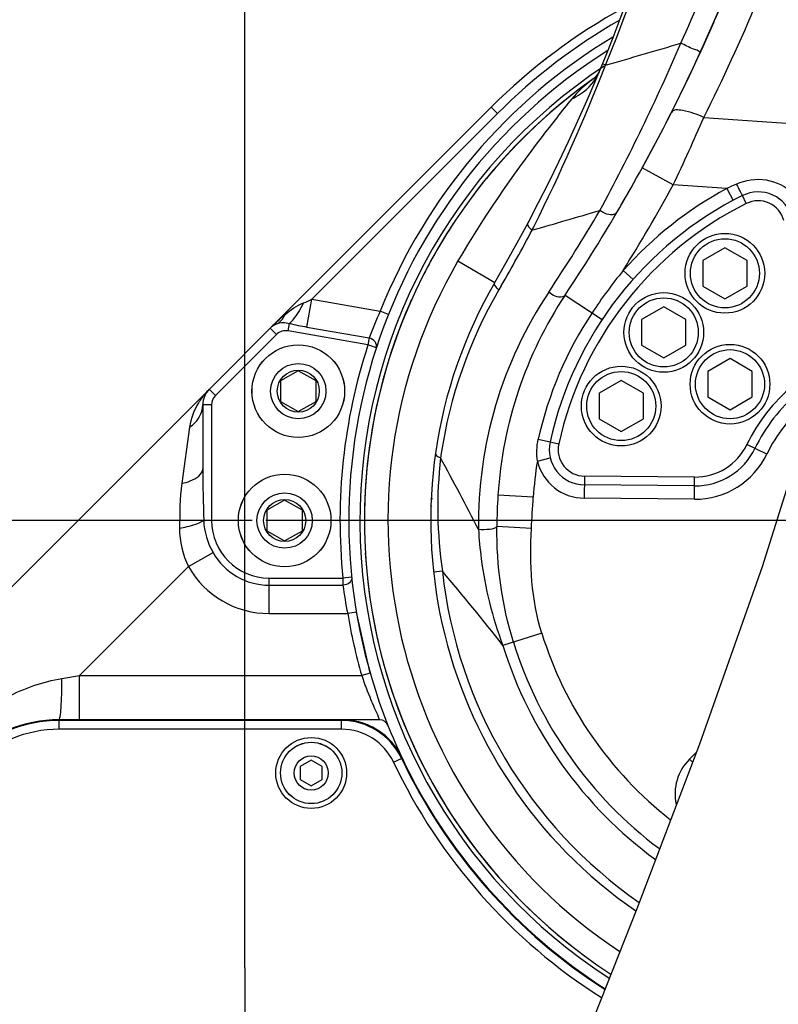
# Model space of a CAD drawing. Header units: millimetres. Extents: x -741 to 6994, y 0 to 4947.
# Tile 76 of 97: x 3561 to 3732, y 2788 to 3010. Entities that reach past the tile are written whole.
import ezdxf

# ---------------------------------------------------------------- set-up
doc = ezdxf.new("R2010")
doc.units = ezdxf.units.MM
doc.header["$LTSCALE"] = 384.676471
doc.linetypes.add('CENTER', pattern=[0.6, 0.375, -0.075, 0.075, -0.075])
doc.layers.get('0').update_dxf_attribs({"linetype": 'CONTINUOUS'})
for name, color, linetype in [('204101000046_DXF_AXIS', 7, 'CONTINUOUS'), ('304102000091DXF_CONTINUOUS_LINE', 7, 'CONTINUOUS'), ('304103000034_DXF_AXIS', 7, 'CONTINUOUS'), ('304103000034DXF_CONTINUOUS_LINE', 7, 'CONTINUOUS'), ('304103000200DXF_CONTINUOUS_LINE', 7, 'CONTINUOUS'), ('304106000060DXF_CONTINUOUS_LINE', 7, 'CONTINUOUS'), ('304106000066DXF_CONTINUOUS_LINE', 7, 'CONTINUOUS'), ('304301000100DXF_CONTINUOUS_LINE', 7, 'CONTINUOUS'), ('501023000035DXF_CONTINUOUS_LINE', 7, 'CONTINUOUS'), ('501023000153DXF_CONTINUOUS_LINE', 7, 'CONTINUOUS'), ('501024000011DXF_CONTINUOUS_LINE', 7, 'CONTINUOUS'), ('501024000018DXF_CONTINUOUS_LINE', 7, 'CONTINUOUS'), ('504001000008DXF_CONTINUOUS_LINE', 7, 'CONTINUOUS'), ('604006000005DXF_CONTINUOUS_LINE', 7, 'CONTINUOUS'), ('R20-1600T2_XDXF_CONTINUOUS_LINE', 7, 'CONTINUOUS'), ('运动范围_DXF_BALLOON', 7, 'CONTINUOUS'), ('运动范围_DXF_CONTINUOUS_LINE', 7, 'CONTINUOUS'), ('运动范围_DXF_DIMENSION', 7, 'CONTINUOUS')]:
    doc.layers.add(name, color=color, linetype=linetype)
doc.styles.get("Standard").update_dxf_attribs({"font": 'txt', "width": 0.7})
doc.dimstyles.new('DIMSTYLE_2', dxfattribs={"dimtxt": 58.823529, "dimasz": 35.294118, "dimexe": 1, "dimexo": 0, "dimgap": 2.5, "dimtad": 1, "dimdsep": 46, "dimtxsty": 'Standard', "dimblk": '_FILLED', "dimblk1": '_FILLED', "dimblk2": '_FILLED', "dimcen": 0.09, "dimclrt": 5, "dimazin": 2, "dimtp": 0.01, "dimtm": 0.01, "dimtfac": 1, "dimtofl": 0, "dimtmove": 0, "dimatfit": 3, "dimldrblk": '_FILLED', "dimfxl": 0, "dimtolj": 1, "dimarcsym": 0})
doc.dimstyles.new('DIMSTYLE_4', dxfattribs={"dimtxt": 58.823529, "dimasz": 35.294118, "dimexe": 1, "dimexo": 0, "dimgap": 2.5, "dimtad": 0, "dimtih": 1, "dimtoh": 1, "dimdsep": 46, "dimtxsty": 'Standard', "dimblk": '_FILLED', "dimblk1": '_FILLED', "dimblk2": '_FILLED', "dimcen": 0.09, "dimclrt": 5, "dimazin": 2, "dimtp": 0.01, "dimtm": 0.01, "dimtfac": 1, "dimtofl": 0, "dimtmove": 0, "dimatfit": 3, "dimldrblk": '_FILLED', "dimfxl": 0, "dimtolj": 1, "dimarcsym": 0})
doc.dimstyles.new('DIMSTYLE_6', dxfattribs={"dimtxt": 58.823529, "dimasz": 35.294118, "dimexe": 1, "dimexo": 0, "dimgap": 2.5, "dimtad": 0, "dimtih": 1, "dimtoh": 1, "dimdec": 1, "dimdsep": 46, "dimtxsty": 'Standard', "dimblk": '_FILLED', "dimblk1": '_FILLED', "dimblk2": '_FILLED', "dimcen": 0.09, "dimclrt": 5, "dimazin": 2, "dimtp": 0.01, "dimtm": 0.01, "dimtfac": 1, "dimtofl": 0, "dimtmove": 0, "dimatfit": 3, "dimldrblk": '_FILLED', "dimfxl": 0, "dimtolj": 1, "dimarcsym": 0})

# ---------------------------------------------------------------- blocks, each defined once
blk = doc.blocks.new('_FILLED')
at = {"color": 0, "linetype": 'ByBlock'}
blk.add_solid([(0, 0), (-1, 0.1667), (-1, -0.1667)], dxfattribs=at)
blk = doc.blocks.new('*D9')
at = {"layer": '运动范围_DXF_DIMENSION', "color": 2, "linetype": 'Continuous', "transparency": 16777216}
for p, q in [((3669.51, 3626.93), (3115.64, 3626.93)), ((3121.52, 3626.93), (3121.52, 3261.93)), ((3121.52, 2896.93), (3121.52, 3261.93)), ((3613.2, 2896.93), (3115.64, 2896.93))]:
    blk.add_line(p, q, dxfattribs=at)
at = {"layer": '运动范围_DXF_DIMENSION', "color": 2, "linetype": 'Continuous', "transparency": 16777216, "xscale": 35.2941176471, "yscale": 35.2941176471, "zscale": 35.2941176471}
for p, rotation in [((3121.52, 3626.93), 90), ((3121.52, 2896.93), 270)]:
    blk.add_blockref('_FILLED', p, dxfattribs=dict(at, rotation=rotation))
blk = doc.blocks.new('*D10')
at = {"layer": '运动范围_DXF_DIMENSION', "color": 2, "linetype": 'Continuous', "transparency": 16777216}
for p, q in [((3613.2, 2896.93), (3115.64, 2896.93)), ((3121.52, 2896.93), (3121.52, 2628.43)), ((3121.52, 2359.93), (3121.52, 2628.43)), ((3425.68, 2359.93), (3115.64, 2359.93))]:
    blk.add_line(p, q, dxfattribs=at)
at = {"layer": '运动范围_DXF_DIMENSION', "color": 2, "linetype": 'Continuous', "transparency": 16777216, "xscale": 35.2941176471, "yscale": 35.2941176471, "zscale": 35.2941176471}
for p, rotation in [((3121.52, 2896.93), 90), ((3121.52, 2359.93), 270)]:
    blk.add_blockref('_FILLED', p, dxfattribs=dict(at, rotation=rotation))
blk = doc.blocks.new('*D14')
at = {"layer": '运动范围_DXF_DIMENSION', "color": 2, "linetype": 'Continuous', "transparency": 16777216}
for p, q in [((3611.54, 2795.94), (3611.54, 4010.22)), ((3760.54, 3717.96), (3760.54, 4010.22)), ((3611.54, 4004.34), (3686.04, 4004.34)), ((3760.54, 4004.34), (3686.04, 4004.34))]:
    blk.add_line(p, q, dxfattribs=at)
at = {"layer": '运动范围_DXF_DIMENSION', "color": 2, "linetype": 'Continuous', "transparency": 16777216, "xscale": 35.2941176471, "yscale": 35.2941176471, "zscale": 35.2941176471, "rotation": 180}
blk.add_blockref('_FILLED', (3611.54, 4004.34), dxfattribs=at)
at = {"layer": '运动范围_DXF_DIMENSION', "color": 2, "linetype": 'Continuous', "transparency": 16777216, "xscale": 35.2941176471, "yscale": 35.2941176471, "zscale": 35.2941176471}
blk.add_blockref('_FILLED', (3760.54, 4004.34), dxfattribs=at)
blk = doc.blocks.new('*D15')
at = {"layer": '运动范围_DXF_DIMENSION', "color": 2, "linetype": 'Continuous', "transparency": 16777216}
blk.add_line((3611.54, 2795.94), (3611.54, 4617.53), dxfattribs=at)
blk = doc.blocks.new('*D24')
at = {"layer": '运动范围_DXF_BALLOON', "color": 2, "linetype": 'Continuous', "transparency": 16777216}
blk.add_line((3777.85, 3150.55), (3777.85, 4617.53), dxfattribs=at)
blk = doc.blocks.new('*D25')
at = {"layer": '运动范围_DXF_BALLOON', "color": 2, "linetype": 'Continuous', "transparency": 16777216}
blk.add_line((3970.91, 2754.22), (3970.91, 4617.53), dxfattribs=at)
blk = doc.blocks.new('*D26')
at = {"layer": '运动范围_DXF_BALLOON', "color": 2, "linetype": 'Continuous', "transparency": 16777216}
blk.add_line((2243.27, 2961.21), (2243.27, 4617.53), dxfattribs=at)
blk = doc.blocks.new('*D27')
at = {"layer": '运动范围_DXF_BALLOON', "color": 2, "linetype": 'Continuous', "transparency": 16777216}
for p, q in [((4151.85, 4213.65), (4151.85, 4617.53)), ((4014.75, 4104.27), (4151.85, 4213.65)), ((4014.75, 2896.93), (4014.75, 4104.27))]:
    blk.add_line(p, q, dxfattribs=at)
blk = doc.blocks.new('*D34')
at = {"layer": '运动范围_DXF_BALLOON', "color": 2, "linetype": 'Continuous', "transparency": 16777216}
blk.add_line((5280.26, 2896.93), (5280.26, 4617.53), dxfattribs=at)

msp = doc.modelspace()

# ---------------------------------------------------------------- linework, layer by layer
at = {"layer": '204101000046_DXF_AXIS', "color": 7, "linetype": 'CENTER'}
msp.add_line((3760.535, 2896.931), (3613.195, 2896.931), dxfattribs=at)
at = {"layer": '304102000091DXF_CONTINUOUS_LINE', "color": 7, "linetype": 'Continuous'}
msp.add_line((3633.492, 2851.931), (3569.57, 2851.931), dxfattribs=at)
at = {"layer": '304102000091DXF_CONTINUOUS_LINE', "color": 9, "linetype": 'Continuous'}
for p, q in [((3569.628, 2851.791), (3569.57, 2851.931)), ((3633.403, 2851.791), (3569.628, 2851.791)), ((3569.628, 2849.792), (3569.628, 2851.791)), ((3633.403, 2851.791), (3633.492, 2851.931)), ((3633.403, 2849.792), (3633.403, 2851.791)), ((3633.403, 2849.792), (3569.628, 2849.792)), ((3645.153, 2842.352), (3646.961, 2843.207)), ((3646.961, 2843.207), (3647.054, 2843.338))]:
    msp.add_line(p, q, dxfattribs=at)
for centre, radius, start, end in [((3569.628, 2821.795), 29.996, 90.00037, 134.99963), ((3633.403, 2836.793), 14.998, 25.3166, 89.99927), ((3569.628, 2821.796), 27.996, 89.99985, 135.00015), ((3633.404, 2836.794), 12.998, 25.3149, 90.00097), ((3760.535, 2896.931), 127.64, 205.31587, 237.57005), ((3760.535, 2896.931), 125.64, 205.31587, 237.39945)]:
    msp.add_arc(centre, radius, start, end, dxfattribs=at)
at = {"layer": '304102000091DXF_CONTINUOUS_LINE', "color": 7, "linetype": 'Continuous'}
for centre, radius, start, end in [((3633.486, 2836.878), 15.054, 77.1153, 89.97638), ((3633.481, 2836.901), 15.033, 64.12643, 77.07618), ((3633.462, 2836.886), 15.054, 51.19928, 64.08631), ((3633.467, 2836.909), 15.033, 38.20642, 51.15914), ((3633.444, 2836.904), 15.054, 25.3033, 38.16725), ((3760.535, 2896.931), 125.5, 205.27966, 237.39652)]:
    msp.add_arc(centre, radius, start, end, dxfattribs=at)
msp.add_ellipse((3569.573, 2821.927), major_axis=(-11.483, 27.721), ratio=0.9998216, start_param=-0.392636, end_param=0.392636, dxfattribs=at)
at = {"layer": '304103000034_DXF_AXIS', "color": 7, "linetype": 'CENTER'}
msp.add_line((3611.535, 2795.936), (3611.535, 2253.065), dxfattribs=at)
at = {"layer": '304103000034DXF_CONTINUOUS_LINE', "color": 7, "linetype": 'Continuous'}
for p, q in [((3550.03, 2873.103), (3667.197, 2990.27)), ((3618.738, 2941.357), (3618.738, 2941.357)), ((3602.035, 2923.037), (3602.035, 2908.585)), ((3639.856, 2862.48), (3636.749, 2876.261)), ((3642.014, 2851.931), (3633.492, 2851.931))]:
    msp.add_line(p, q, dxfattribs=at)
at = {"layer": '304103000034DXF_CONTINUOUS_LINE', "color": 9, "linetype": 'Continuous'}
for p, q in [((3626.689, 2946.933), (3668.611, 2988.855)), ((3667.197, 2990.27), (3668.611, 2988.855)), ((3625.578, 2940.63), (3626.689, 2946.933)), ((3626.689, 2946.933), (3642.125, 2944.21)), ((3643.983, 2943.47), (3642.125, 2944.211)), ((3621.321, 2939.756), (3621.615, 2941.421)), ((3618.679, 2938.923), (3617.265, 2940.337)), ((3639.355, 2936.576), (3621.321, 2939.756)), ((3625.578, 2940.63), (3639.633, 2938.152)), ((3618.679, 2938.923), (3604.914, 2925.158)), ((3639.633, 2938.152), (3639.355, 2936.576)), ((3641.256, 2935.955), (3639.355, 2936.576)), ((3604.914, 2925.158), (3603.5, 2926.572)), ((3604.035, 2923.037), (3602.035, 2923.037)), ((3604.035, 2923.037), (3604.035, 2896.931)), ((3599.039, 2918.032), (3597.287, 2905.333)), ((3604.035, 2896.931), (3602.244, 2896.931)), ((3598.8, 2886.517), (3604.357, 2889.691)), ((3598.799, 2886.518), (3574.214, 2861.931)), ((3617.035, 2883.931), (3633.7, 2883.931)), ((3617.035, 2875.931), (3617.035, 2883.931)), ((3635.689, 2884.135), (3633.7, 2883.931)), ((3633.7, 2883.931), (3633.7, 2882.331)), ((3617.035, 2882.331), (3633.7, 2882.331)), ((3617.035, 2875.931), (3634.776, 2875.932)), ((3636.749, 2876.261), (3634.776, 2875.931)), ((3570.233, 2861.268), (3574.214, 2861.931)), ((3574.214, 2861.931), (3637.933, 2861.93)), ((3574.214, 2851.931), (3574.214, 2861.931)), ((3639.856, 2862.48), (3637.933, 2861.931))]:
    msp.add_line(p, q, dxfattribs=at)
at = {"layer": '304103000034DXF_CONTINUOUS_LINE', "color": 7, "linetype": 'Continuous'}
for centre, radius, start, end in [((3760.535, 2896.931), 132, 118.67862, 135), ((3760.535, 2896.931), 125.5, 122.2743, 201.6289), ((3760.535, 2896.931), 123, 123.48241, 237.1479), ((3620.8, 2936.802), 5, 114.35708, 135), ((3607.035, 2923.037), 5, 135, 180), ((3642.014, 2849.931), 2, 21.63099, 90), ((3760.535, 2896.931), 125.5, 201.63099, 205.29555)]:
    msp.add_arc(centre, radius, start, end, dxfattribs=at)
at = {"layer": '304103000034DXF_CONTINUOUS_LINE', "color": 9, "linetype": 'Continuous'}
for centre, radius, start, end in [((3760.535, 2896.931), 130, 119.71017, 135), ((3760.535, 2896.931), 127.5, 121.09726, 158.23415), ((3718.308, 2909.335), 83.786, 155.40252, 159.88316), ((3662.841, 2894.766), 64.451, 133.42595, 135.00302), ((3659.13, 2898.737), 59.016, 130.72783, 133.45945), ((3640.827, 3027.35), 88.05, 257.39718, 260.02694), ((3620.8, 2936.802), 3, 80, 135), ((3760.535, 2896.931), 127.5, 161.88407, 185.85209), ((3615.366, 2914.669), 16.807, 138.29434, 146.99576), ((3615.588, 2914.476), 17.101, 134.998, 138.30658), ((3615.036, 2914.892), 16.409, 147.02183, 148.25052), ((3607.035, 2923.037), 3, 135, 180), ((3617.035, 2896.931), 13, 180, 270), ((3617.035, 2896.931), 14.6, 209.73156, 270), ((3617.035, 2896.931), 21, 209.72862, 270), ((3715.755, 2892.847), 82.727, 187.30286, 191.79841), ((3760.535, 2896.931), 127.5, 189.47984, 195.93335), ((3726.701, 2892.349), 93.835, 198.91566, 202.52411), ((3728.255, 2892.988), 95.515, 202.52123, 203.24677), ((3728.369, 2893.032), 95.637, 203.2439, 203.76257)]:
    msp.add_arc(centre, radius, start, end, dxfattribs=at)
for points in [[(3620.624, 2943.46), (3621.869, 2944.531), (3623.253, 2945.534), (3624.809, 2946.063)], [(3624.809, 2946.063), (3625.463, 2946.285), (3626.085, 2946.598), (3626.689, 2946.933)], [(3618.738, 2941.357), (3619.596, 2941.745), (3620.271, 2942.587), (3620.624, 2943.46)], [(3618.738, 2941.357), (3619.612, 2941.752), (3620.695, 2941.692), (3621.615, 2941.421)], [(3601.083, 2923.526), (3600.055, 2921.865), (3599.307, 2919.968), (3599.039, 2918.032)], [(3602.035, 2908.585), (3602.035, 2904.7), (3602.146, 2900.815), (3602.244, 2896.931)], [(3597.287, 2905.333), (3596.826, 2901.989), (3596.835, 2898.593), (3596.793, 2895.218)], [(3596.793, 2895.218), (3596.756, 2892.242), (3597.533, 2889.211), (3598.799, 2886.518)], [(3602.244, 2896.931), (3602.338, 2894.419), (3603.11, 2891.874), (3604.357, 2889.691)], [(3557.86, 2857.093), (3561.739, 2859.068), (3565.939, 2860.552), (3570.233, 2861.268)]]:
    msp.add_open_spline(points, degree=3, dxfattribs=at)
for points, knots in [([(3621.615, 2941.421), (3621.906, 2941.676), (3623.206, 2943.05), (3624.163, 2944.71), (3624.809, 2946.063)], [0, 0, 0, 0, 0.2051797, 1, 1, 1, 1]), ([(3641.256, 2935.955), (3641.398, 2936.387), (3641.107, 2937.517), (3640.153, 2938.021), (3639.633, 2938.152)], [0, 0, 0, 0, 0.4589943, 1, 1, 1, 1]), ([(3599.039, 2918.032), (3599.493, 2918.324), (3601.06, 2919.548), (3602.035, 2921.586), (3602.035, 2923.037)], [0, 0, 0, 0, 0.2710046, 1, 1, 1, 1]), ([(3597.287, 2905.333), (3597.947, 2905.463), (3599.742, 2905.915), (3602.035, 2907.285), (3602.035, 2908.585)], [0, 0, 0, 0, 0.3407534, 1, 1, 1, 1]), ([(3596.793, 2895.218), (3597.363, 2895.317), (3599.223, 2895.705), (3601.12, 2896.218), (3602.244, 2896.931)], [0, 0, 0, 0, 0.3027275, 1, 1, 1, 1]), ([(3635.689, 2884.135), (3635.735, 2883.691), (3635.236, 2882.667), (3634.224, 2882.361), (3633.7, 2882.331)], [0, 0, 0, 0, 0.459575, 1, 1, 1, 1]), ([(3569.57, 2851.931), (3569.641, 2851.931), (3569.74, 2852.254), (3569.906, 2853.045), (3570.063, 2855.008), (3570.193, 2857.83), (3570.228, 2860.061), (3570.233, 2861.268)], [0, 0, 0, 0, 0.0229488, 0.0799603, 0.2937251, 0.6151422, 1, 1, 1, 1]), ([(3640.84, 2854.496), (3641.118, 2853.864), (3641.621, 2853.096), (3641.823, 2852.093), (3642.014, 2851.931)], [0, 0, 0, 0, 0.7341139, 1, 1, 1, 1])]:
    msp.add_open_spline(points, degree=3, knots=knots, dxfattribs=at)
at = {"layer": '304103000200DXF_CONTINUOUS_LINE', "color": 9, "linetype": 'Continuous'}
for p, q in [((3693.028, 2999.764), (3692.334, 3000.049)), ((3715.198, 2987.948), (3755.98, 2985.096)), ((3708.319, 2972.722), (3701.308, 2976.575)), ((3720.429, 2971.875), (3708.319, 2972.722)), ((3720.429, 2971.875), (3721.845, 2969.23)), ((3724.815, 2968.514), (3723.922, 2970.304)), ((3659.689, 2955.546), (3668.026, 2950.7)), ((3696.984, 2953.378), (3699.227, 2951.386)), ((3669.436, 2949.899), (3668.928, 2949.025)), ((3683.912, 2947.852), (3692.241, 2942.317)), ((3677.822, 2915.297), (3682.437, 2914.273)), ((3729.466, 2911.93), (3724.963, 2914.103)), ((3677.613, 2910.345), (3680.526, 2911.061)), ((3688.242, 2906.972), (3688.198, 2901.973)), ((3713.142, 2906.755), (3688.242, 2906.972)), ((3713.098, 2901.755), (3713.142, 2906.755)), ((3676.699, 2902.174), (3668.714, 2902.673)), ((3713.098, 2901.755), (3688.198, 2901.973)), ((3676.269, 2895.12), (3668.469, 2895.55)), ((3656.161, 2885.484), (3654.173, 2885.266)), ((3678.616, 2871.483), (3669.812, 2868.748)), ((3712.002, 2843.056), (3713.525, 2844.553)), ((3712.002, 2843.056), (3712.69, 2842.356))]:
    msp.add_line(p, q, dxfattribs=at)
at = {"layer": '304103000200DXF_CONTINUOUS_LINE', "color": 7, "linetype": 'Continuous'}
for p, q in [((3690.24, 2996.643), (3690.264, 2996.66)), ((3713.125, 2904.755), (3688.225, 2904.972))]:
    msp.add_line(p, q, dxfattribs=at)
msp.add_lwpolyline([(3691.626, 2998.332), (3691.459, 2998.005), (3690.569, 2996.91), (3690.264, 2996.66)], dxfattribs=at)
for centre, radius, start, end in [((3322.198, 3151.705), 400, 329.8337, 353.31423), ((3350.453, 3169.369), 400.338, 335.41519, 342.12856), ((3350.746, 3169.256), 400.025, 335.59703, 337.2957), ((3350.773, 3169.244), 399.995, 334.37345, 335.59698), ((3350.789, 3169.236), 399.977, 329.5483, 335.41252), ((3760.535, 2896.931), 122, 125.18494, 237.07312), ((3350.782, 3169.24), 399.985, 332.66319, 333.22494), ((3350.752, 3169.255), 400.019, 331.20497, 332.66317), ((3350.769, 3169.246), 400, 331.17384, 331.20494), ((3350.769, 3169.246), 400, 329.54846, 330.29412), ((3727.494, 2963.146), 8, 14.5, 116.51913), ((3760.535, 2896.931), 82, 116.51915, 167.48111), ((3350.715, 3169.28), 400.064, 326.39398, 329.54822), ((3760.535, 2896.931), 107, 149.8337, 235.47338), ((3760.535, 2896.931), 92, 146.39266, 176.42289), ((3760.535, 2896.931), 37.5, 129.76786, 154.23214), ((3688.294, 2912.972), 8, 167.48357, 269.5), ((3713.255, 2919.755), 15, 269.5, 334.23214)]:
    msp.add_arc(centre, radius, start, end, dxfattribs=at)
at = {"layer": '304103000200DXF_CONTINUOUS_LINE', "color": 9, "linetype": 'Continuous'}
for centre, radius, start, end in [((3322.198, 3151.705), 400.751, 337.71955, 353.31423), ((3350.437, 3169.368), 395.482, 335.39784, 342.11304), ((3350.837, 3171.796), 408.117, 333.22554, 337.29505), ((3286.849, 3186.081), 460.394, 331.58046, 336.80143), ((3194.588, 4738.953), 1809.204, 285.991959, 286.55246), ((3274.56, 3163.8), 449.47, 333.52633, 338.59522), ((3222.262, 3201.512), 537.211, 334.79327, 336.57534), ((3350.699, 3169.287), 408.08, 328.05638, 331.20464), ((3759.078, 2894.924), 86.111, 115.0791, 116.66819), ((3760.535, 2896.931), 85, 118.15351, 138.3885), ((3760.535, 2896.931), 80, 116.51915, 167.48085), ((3727.494, 2963.146), 6, 14.5, 116.51915), ((3220.697, 4557.886), 1659.192, 285.942723, 286.493716), ((3351.77, 3167.393), 394.668, 326.31491, 329.48051), ((3322.878, 3150.542), 400.45, 329.93078, 331.99505), ((3287.15, 3157.858), 435.551, 333.35231, 333.48772), ((3760.535, 2896.931), 116.643, 149.8337, 236.5315), ((3794.796, 2874.194), 125.847, 141.00799, 146.40514), ((3759.308, 2896.391), 104.589, 149.78507, 171.58502), ((3758.694, 2896.137), 94.38, 146.30248, 180.7572), ((3760.535, 2896.931), 84.727, 146.39353, 167.48085), ((3760.535, 2896.931), 39.5, 129.76786, 154.23214), ((3760.535, 2896.931), 34.5, 129.76786, 154.23214), ((3688.294, 2912.972), 6, 167.48085, 269.5), ((3713.255, 2919.755), 13, 269.5, 334.23214), ((3754.646, 2899.843), 99.526, 173.51387, 188.29513), ((3759.039, 2896.438), 104.316, 171.5892, 171.92784), ((2846.477, 2472.724), 920.378, 27.302409, 28.44305), ((3760.535, 2896.931), 84, 170.81156, 176.42207), ((3688.294, 2912.972), 11, 193.81887, 269.5), ((3713.255, 2919.755), 18, 269.5, 334.23214), ((3793.213, 2894.817), 124.746, 176.39121, 179.66348), ((3241.475, 2533.31), 544.05, 38.06512, 40.33977), ((3760.535, 2896.931), 105, 186.25879, 235.21038), ((3760.535, 2896.931), 85.78, 197.25749, 231.95743), ((3760.535, 2896.931), 95, 197.25747, 233.68242), ((3760.535, 2896.931), 92.486, 197.25749, 233.23195), ((3719.712, 2835.21), 11, 134.5, 192.43549)]:
    msp.add_arc(centre, radius, start, end, dxfattribs=at)
for points, knots in [([(3714.499, 3002.812), (3714.434, 3002.671), (3713.681, 3003.2), (3712.829, 3003.339), (3711.41, 3004.063), (3710.474, 3004.492), (3710.018, 3004.725)], [0, 0, 0, 0, 0.095837, 0.3499163, 0.6853671, 1, 1, 1, 1]), ([(3685.373, 2992.128), (3686.077, 2992.449), (3688.647, 2993.863), (3690.719, 2996.23), (3691.575, 2998.212)], [0, 0, 0, 0, 0.2637394, 1, 1, 1, 1]), ([(3685.373, 2992.128), (3683.107, 2989.319), (3673.842, 2977.644), (3665.366, 2965.313), (3659.689, 2955.546)], [0, 0, 0, 0, 0.2421366, 1, 1, 1, 1]), ([(3715.198, 2987.948), (3713.661, 2988.656), (3711.663, 2989.458), (3708.262, 2989.805), (3707.881, 2989.051)], [0, 0, 0, 0, 0.6670919, 1, 1, 1, 1]), ([(3722.578, 2972.917), (3724.624, 2973.876), (3729.403, 2974.544), (3733.741, 2972.401), (3735.365, 2970.83)], [0, 0, 0, 0, 0.5001335, 1, 1, 1, 1]), ([(3722.578, 2972.917), (3722.746, 2972.581), (3723.065, 2971.99), (3723.448, 2971.079), (3723.78, 2970.747), (3723.856, 2970.27), (3723.922, 2970.304)], [0, 0, 0, 0, 0.3836502, 0.7083014, 0.9239785, 1, 1, 1, 1]), ([(3695.592, 2966.523), (3695.469, 2966.314), (3694.197, 2965.541), (3692.669, 2966.311), (3691.759, 2966.968)], [0, 0, 0, 0, 0.1775887, 1, 1, 1, 1]), ([(3676.436, 2962.508), (3676.258, 2962.628), (3675.772, 2963.001), (3675.295, 2963.762), (3675.499, 2964.146)], [0, 0, 0, 0, 0.3309564, 1, 1, 1, 1]), ([(3668.928, 2949.025), (3668.751, 2949.152), (3668.275, 2949.541), (3667.806, 2950.322), (3668.026, 2950.7)], [0, 0, 0, 0, 0.3324238, 1, 1, 1, 1]), ([(3683.912, 2947.852), (3683.782, 2947.656), (3682.487, 2946.975), (3681.04, 2947.814), (3680.172, 2948.499)], [0, 0, 0, 0, 0.1754488, 1, 1, 1, 1]), ([(3655.757, 2911.087), (3655.455, 2911.175), (3655.126, 2911.238), (3654.602, 2911.636), (3654.841, 2911.771), (3654.93, 2911.8)], [0, 0, 0, 0, 0.6366326, 0.8107702, 1, 1, 1, 1]), ([(3668.468, 2895.55), (3668.125, 2895.101), (3666.518, 2894.863), (3665.171, 2894.789), (3664.323, 2894.89)], [0, 0, 0, 0, 0.3982215, 1, 1, 1, 1]), ([(3664.323, 2894.889), (3664.448, 2892.696), (3665.277, 2883.81), (3667.441, 2875.042), (3669.812, 2868.748)], [0, 0, 0, 0, 0.2461916, 1, 1, 1, 1])]:
    msp.add_open_spline(points, degree=3, knots=knots, dxfattribs=at)
for points in [[(3690.233, 2996.639), (3688.426, 2995.366), (3686.761, 2993.848), (3685.373, 2992.128)], [(3677.613, 2910.345), (3677.384, 2911.981), (3677.464, 2913.684), (3677.822, 2915.297)], [(3676.269, 2895.12), (3676.399, 2897.472), (3676.552, 2899.823), (3676.699, 2902.174)], [(3672.213, 2869.494), (3669.611, 2877.874), (3668.427, 2886.776), (3668.468, 2895.55)], [(3678.616, 2871.483), (3676.269, 2879.045), (3675.836, 2887.214), (3676.269, 2895.12)]]:
    msp.add_open_spline(points, degree=3, dxfattribs=at)
at = {"layer": '304106000060DXF_CONTINUOUS_LINE', "color": 7, "linetype": 'Continuous'}
msp.add_line((3633.491, 2851.931), (3569.571, 2851.931), dxfattribs=at)
for centre, radius, start, end in [((3569.571, 2821.931), 30, 90, 135), ((3633.491, 2836.931), 15, 25.28025, 90), ((3760.535, 2896.931), 125.5, 205.28025, 237.39659)]:
    msp.add_arc(centre, radius, start, end, dxfattribs=at)
at = {"layer": '304106000066DXF_CONTINUOUS_LINE', "color": 7, "linetype": 'Continuous'}
msp.add_arc((3760.535, 2896.931), 132, 127.14691, 128.59975, dxfattribs=at)
at = {"layer": '304301000100DXF_CONTINUOUS_LINE', "color": 7, "linetype": 'Continuous'}
for start, end in [(125.32036, 143.5773), (125.18521, 125.24414), (146.64247, 153.34292), (155.84402, 180), (183.43491, 231.8895)]:
    msp.add_arc((3760.535, 2896.931), 122, start, end, dxfattribs=at)
at = {"layer": '501023000035DXF_CONTINUOUS_LINE', "color": 7, "linetype": 'Continuous'}
for p, q in [((3719.978, 2958.527), (3714.978, 2955.64)), ((3724.978, 2955.64), (3719.978, 2958.527)), ((3714.978, 2955.64), (3714.978, 2949.867)), ((3724.978, 2949.867), (3724.978, 2955.64)), ((3714.978, 2949.867), (3719.978, 2946.98)), ((3719.978, 2946.98), (3724.978, 2949.867)), ((3706.162, 2945.186), (3701.162, 2942.299)), ((3711.162, 2942.299), (3706.162, 2945.186)), ((3701.162, 2942.299), (3701.162, 2936.525)), ((3711.162, 2936.525), (3711.162, 2942.299)), ((3701.162, 2936.525), (3706.162, 2933.639)), ((3706.162, 2933.639), (3711.162, 2936.525)), ((3721.134, 2933.488), (3716.134, 2930.601)), ((3726.134, 2930.601), (3721.134, 2933.488)), ((3716.134, 2930.601), (3716.134, 2924.828)), ((3726.134, 2924.828), (3726.134, 2930.601)), ((3696.559, 2928.553), (3691.559, 2925.666)), ((3701.559, 2925.666), (3696.559, 2928.553)), ((3691.559, 2925.666), (3691.559, 2919.893)), ((3701.559, 2919.893), (3701.559, 2925.666)), ((3716.134, 2924.828), (3721.134, 2921.941)), ((3721.134, 2921.941), (3726.134, 2924.828)), ((3691.559, 2919.893), (3696.559, 2917.006)), ((3696.559, 2917.006), (3701.559, 2919.893))]:
    msp.add_line(p, q, dxfattribs=at)
for centre in [(3719.978, 2952.754), (3706.162, 2939.412), (3721.134, 2927.715), (3696.559, 2922.779)]:
    msp.add_circle(centre, 9, dxfattribs=at)
at = {"layer": '501023000035DXF_CONTINUOUS_LINE', "color": 9, "linetype": 'Continuous'}
for centre in [(3719.978, 2952.754), (3706.162, 2939.412), (3721.134, 2927.715), (3696.559, 2922.779)]:
    msp.add_circle(centre, 7.8, dxfattribs=at)
at = {"layer": '501023000153DXF_CONTINUOUS_LINE', "color": 7, "linetype": 'Continuous'}
msp.add_arc((3647.535, 2896.931), 8, 36.88806, 39.86493, dxfattribs=at)
at = {"layer": '501023000153DXF_CONTINUOUS_LINE', "color": 9, "linetype": 'Continuous'}
msp.add_arc((3647.535, 2896.931), 7, 27.07258, 29.95562, dxfattribs=at)
at = {"layer": '501024000011DXF_CONTINUOUS_LINE', "color": 7, "linetype": 'Continuous'}
for p, q in [((3623.618, 2930.77), (3619.618, 2928.46)), ((3627.618, 2928.46), (3623.618, 2930.77)), ((3619.618, 2928.46), (3619.618, 2923.841)), ((3627.618, 2923.841), (3627.618, 2928.46)), ((3619.618, 2923.841), (3623.618, 2921.532)), ((3623.618, 2921.532), (3627.618, 2923.841)), ((3620.535, 2901.55), (3616.535, 2899.241)), ((3624.535, 2899.241), (3620.535, 2901.55)), ((3616.535, 2899.241), (3616.535, 2894.622)), ((3624.535, 2894.622), (3624.535, 2899.241)), ((3616.535, 2894.622), (3620.535, 2892.313)), ((3620.535, 2892.313), (3624.535, 2894.622))]:
    msp.add_line(p, q, dxfattribs=at)
for centre, radius in [((3623.618, 2926.151), 10.46), ((3623.618, 2926.151), 6.25), ((3623.618, 2926.151), 4.75), ((3620.535, 2896.931), 10.46), ((3620.535, 2896.931), 6.25), ((3620.535, 2896.931), 4.75)]:
    msp.add_circle(centre, radius, dxfattribs=at)
at = {"layer": '501024000011DXF_CONTINUOUS_LINE', "color": 9, "linetype": 'Continuous'}
for centre in [(3623.618, 2926.151), (3620.535, 2896.931)]:
    msp.add_circle(centre, 10.456, dxfattribs=at)
at = {"layer": '501024000018DXF_CONTINUOUS_LINE', "color": 7, "linetype": 'Continuous'}
for p, q in [((3626.535, 2842.818), (3624.035, 2841.375)), ((3624.035, 2841.375), (3624.035, 2838.488)), ((3629.035, 2841.375), (3626.535, 2842.818)), ((3629.035, 2838.488), (3629.035, 2841.375)), ((3624.035, 2838.488), (3626.535, 2837.045)), ((3626.535, 2837.045), (3629.035, 2838.488))]:
    msp.add_line(p, q, dxfattribs=at)
for radius in [6.931, 3.85]:
    msp.add_circle((3626.535, 2839.931), radius, dxfattribs=at)
at = {"layer": '501024000018DXF_CONTINUOUS_LINE', "color": 9, "linetype": 'Continuous'}
msp.add_circle((3626.535, 2839.931), 6.922, dxfattribs=at)
at = {"layer": '504001000008DXF_CONTINUOUS_LINE', "color": 7, "linetype": 'Continuous'}
msp.add_circle((3626.535, 2839.931), 8, dxfattribs=at)
at = {"layer": '604006000005DXF_CONTINUOUS_LINE', "color": 7, "linetype": 'Continuous'}
msp.add_arc((3647.535, 2896.931), 8, 37.03753, 39.83719, dxfattribs=at)
at = {"layer": 'R20-1600T2_XDXF_CONTINUOUS_LINE', "color": 7, "linetype": 'Continuous'}
msp.add_lwpolyline([(3767.048, 3054.678), (3763.204, 3021.728), (3753.978, 2974.943), (3741.974, 2929.557), (3728.392, 2886.487), (3714.245, 2846.447), (3700.119, 2809.276), (3686.378, 2774.644), (3673.489, 2742.767)], dxfattribs=at)
at = {"layer": '运动范围_DXF_CONTINUOUS_LINE', "color": 2, "linetype": 'Continuous'}
for centre, radius, start, end in [((3761.088, 2896.931), 1519.177, 329.783411, 184.530522), ((3031.087, 2896.931), 788.654, 18.759051, 180.012013)]:
    msp.add_arc(centre, radius, start, end, dxfattribs=at)

# ---------------------------------------------------------------- dimensions: what is measured, and where the dimension line sits
at = {"layer": '运动范围_DXF_BALLOON', "color": 2, "linetype": 'Continuous'}
for feature_location, offset, origin, picture, middle in [((2243.271, 2961.206), (0, 1656.328), (3611.535, 2961.206), '*D26', (2228.565, 4646.945)), ((3777.847, 3150.554), (0, 1466.98), (3611.535, 2795.936), '*D24', (3763.141, 4646.945)), ((3970.908, 2754.217), (0, 1863.317), (3611.535, 2754.217), '*D25', (3956.202, 4646.945)), ((4014.748, 2896.931), (137.106, 1720.602), (3611.535, 2896.931), '*D27', (4137.147, 4646.945)), ((5280.265, 2896.931), (0, 1720.602), (3611.535, 2896.931), '*D34', (5265.559, 4646.945))]:
    dim = msp.add_ordinate_dim(feature_location=feature_location, offset=offset, dtype=1, origin=origin, dimstyle='DIMSTYLE_6', dxfattribs=at)
    dim.commit()
    dim.dimension.update_dxf_attribs({"geometry": picture, "text_midpoint": middle})
at = {"layer": '运动范围_DXF_DIMENSION', "color": 2, "linetype": 'Continuous'}
dim = msp.add_ordinate_dim(feature_location=(3611.535037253, 2795.935846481), offset=(0, 1821.597760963), dtype=1, origin=(3611.535037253, 2795.935846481), dimstyle='DIMSTYLE_4', override={"dimgap": 14.706004, "dimtad": 1, "dimtih": 0, "dimtoh": 0}, dxfattribs=at)
dim.commit()
dim.dimension.update_dxf_attribs({"geometry": '*D15', "text_midpoint": (3596.8291549, 4646.94537215)})
for base, p1, p2, angle, picture, middle in [((3611.535, 4004.342), (3760.535, 3717.961), (3611.535, 2795.936), 180, '*D14', (3624.27, 4004.342)), ((3121.518, 2896.931), (3669.506, 3626.931), (3613.195, 2896.931), 270, '*D9', (3121.518, 3200.167)), ((3121.518, 2359.931), (3613.195, 2896.931), (3425.677, 2359.931), 270, '*D10', (3121.518, 2566.667))]:
    dim = msp.add_linear_dim(base=base, p1=p1, p2=p2, angle=angle, dimstyle='DIMSTYLE_2', dxfattribs=at)
    dim.commit()
    dim.dimension.update_dxf_attribs({"geometry": picture, "text_midpoint": middle, "dimtype": 160})

doc.saveas('drawing.dxf')
